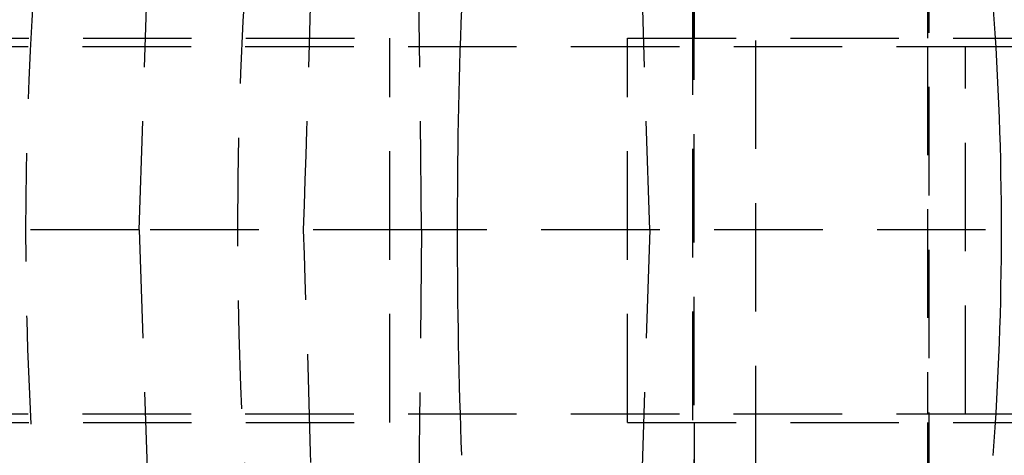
# Model space of a CAD drawing. Extents: x 122 to 736, y 117 to 530.
# Tile 7 of 26: x 171 to 194, y 130 to 141. Entities that reach past the tile are written whole.
import ezdxf

# ---------------------------------------------------------------- set-up
doc = ezdxf.new("R2010")
doc.units = 0
doc.header["$LTSCALE"] = 2
doc.linetypes.add('HIDDEN', pattern=[1.905, 1.27, -0.635])
doc.layers.get('0').update_dxf_attribs({"linetype": 'CONTINUOUS'})

msp = doc.modelspace()

# ---------------------------------------------------------------- linework, layer by layer
at = {"color": 7, "linetype": 'HIDDEN'}
for p, q in [((187.0666, 153.1258), (187.0666, 119.7607)), ((192.5732, 146.6107), (192.5732, 126.1107)), ((187.0353, 145.1607), (187.0353, 126.1107)), ((187.0811, 145.1607), (187.0811, 140.1357)), ((188.5188, 126.1107), (188.5188, 145.1607)), ((192.542, 145.1607), (192.542, 140.1357)), ((174.0854, 135.6486), (174.374, 144.2908)), ((180.6972, 135.6486), (180.6024, 144.2606)), ((186.0378, 135.6486), (185.7782, 143.8061)), ((161.3446, 140.1357), (179.9549, 140.1357)), ((179.9549, 131.1357), (179.9549, 140.1357)), ((185.5205, 140.1357), (203.1687, 140.1357)), ((185.5205, 131.1357), (185.5205, 140.1357)), ((161.3322, 139.9357), (193.428, 139.9357)), ((192.542, 139.9357), (192.542, 131.3357)), ((193.428, 131.3357), (193.428, 139.9357)), ((193.428, 139.9357), (203.1572, 139.9357)), ((174.0854, 135.6486), (169.8731, 135.6486)), ((180.6972, 135.6486), (174.0854, 135.6486)), ((174.0854, 135.6486), (174.374, 127.0064)), ((180.6972, 135.6486), (180.6024, 127.0366)), ((186.0378, 135.6486), (180.6972, 135.6486)), ((186.0378, 135.6486), (185.7782, 127.4911)), ((197.7078, 135.6486), (186.0378, 135.6486)), ((161.3313, 131.3357), (193.428, 131.3357)), ((161.3437, 131.1357), (179.9549, 131.1357)), ((185.5205, 131.1357), (203.1687, 131.1357)), ((187.0811, 131.1357), (187.0811, 126.1107)), ((192.542, 131.1357), (192.542, 126.1107)), ((193.428, 131.3357), (203.143, 131.3357))]:
    msp.add_line(p, q, dxfattribs=at)
for centre, major_axis, ratio, start_param, end_param in [((231.0566, 135.6288), (0, 71.253), 0.7672433, 1.4331493, 1.7079117), ((170.5495, 135.6288), (2.4985, 71.2525), 0.1035458, 4.7162976, 4.8466598), ((231.0566, 135.6288), (0, 71.253), 0.8368187, 1.4918695, 1.6491703), ((170.5509, 135.6288), (-2.4985, 71.2525), 0.1035458, 4.5786776, 4.709036)]:
    msp.add_ellipse(centre, major_axis=major_axis, ratio=ratio, start_param=start_param, end_param=end_param, dxfattribs=at)
at = {"color": 7, "linetype": 'CONTINUOUS'}
for centre, ratio, start_param, end_param in [((218.2062, 135.6288), 0.5147046, 1.4980409, 1.644745), ((124.1895, 135.6288), 0.9835532, 4.6383962, 4.7865126)]:
    msp.add_ellipse(centre, major_axis=(0, 71.253), ratio=ratio, start_param=start_param, end_param=end_param, dxfattribs=at)

doc.saveas('drawing.dxf')
